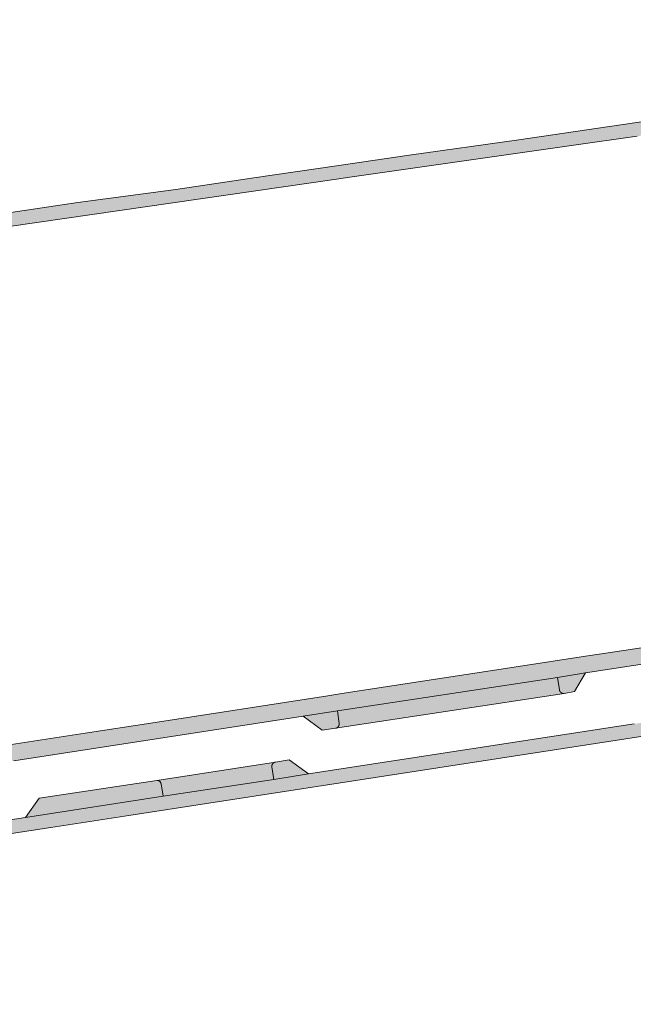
# Model space of a CAD drawing. Extents: x 97094 to 109644, y 463509 to 471969.
# Tile 185 of 256: x 103139 to 103204, y 468591 to 468695. Entities that reach past the tile are written whole.
import ezdxf

# ---------------------------------------------------------------- set-up
doc = ezdxf.new("R2010")
doc.units = 0
doc.layers.add('109 Onkruidbestrijding elementen', color=6, linetype='Continuous', lineweight=20, true_color=0xff00ff)

msp = doc.modelspace()

# ---------------------------------------------------------------- hatches: boundary and pattern name
at = {"layer": '109 Onkruidbestrijding elementen', "true_color": 0xff00ff}
for points in [[(103029.07, 468657.02), (103031.7, 468657.37), (103048.1, 468659.95), (103048.92, 468660.06), (103069.67, 468662.96), (103071.79, 468663.25), (103073.15, 468663.45), (103095.84, 468666.64), (103111.29, 468668.9), (103120.1, 468670.19), (103135.38, 468672.41), (103152.68, 468674.91), (103172.86, 468677.82), (103174.52, 468678.05), (103197.67, 468681.35), (103204.59, 468682.34), (103235.25, 468686.79), (103236.54, 468686.97), (103239.12, 468687.35), (103259.04, 468690.12), (103277.48, 468692.69), (103278.32, 468692.83), (103283.83, 468693.71), (103283.77, 468693.75), (103283.71, 468693.8), (103283.64, 468693.84), (103283.58, 468693.88), (103283.51, 468693.93), (103283.45, 468693.97), (103283.38, 468694.01), (103283.31, 468694.04), (103283.24, 468694.08), (103283.18, 468694.12), (103283.11, 468694.15), (103283.04, 468694.19), (103282.97, 468694.22), (103282.9, 468694.25), (103282.83, 468694.28), (103282.75, 468694.31), (103282.68, 468694.34), (103282.61, 468694.37), (103282.54, 468694.39), (103282.46, 468694.42), (103282.39, 468694.44), (103282.31, 468694.46), (103282.24, 468694.48), (103282.16, 468694.5), (103282.09, 468694.52), (103282.01, 468694.54), (103281.94, 468694.55), (103281.86, 468694.57), (103281.78, 468694.58), (103281.71, 468694.59), (103281.63, 468694.6), (103281.55, 468694.61), (103281.48, 468694.62), (103281.4, 468694.62), (103281.32, 468694.63), (103281.24, 468694.63), (103281.17, 468694.64), (103281.09, 468694.64), (103281.01, 468694.64), (103280.93, 468694.64), (103280.86, 468694.63), (103280.78, 468694.63), (103280.7, 468694.62), (103280.63, 468694.62), (103280.55, 468694.61), (103280.47, 468694.6), (103279.61, 468694.49), (103272.55, 468693.6), (103262.83, 468692.11), (103254.32, 468690.91), (103242.25, 468689.15), (103234.18, 468688.09), (103229.74, 468687.39), (103220.89, 468686.14), (103208.87, 468684.44), (103202.85, 468683.54), (103192.11, 468681.97), (103180.54, 468680.35), (103173.12, 468679.26), (103164.15, 468677.96), (103155.91, 468676.73), (103145.59, 468675.36), (103135.18, 468673.79), (103126.52, 468672.55), (103116.24, 468671.07), (103109.34, 468670.08), (103102.45, 468669.13), (103092.22, 468667.64), (103076.96, 468665.45), (103063.87, 468663.56), (103053.01, 468662.05), (103045.03, 468660.88), (103034.96, 468659.42), (103034.46, 468659.35), (103033.43, 468659.18), (103032.87, 468659.09), (103031.81, 468658.89), (103031.24, 468658.73), (103030.86, 468658.56), (103030.49, 468658.37), (103030.09, 468658.06), (103029.63, 468657.64), (103029.26, 468657.27), (103029.07, 468657.02)], [(103267.59, 468638.03), (103261.02, 468637.02), (103256.16, 468636.27), (103249.2, 468635.19), (103230.55, 468632.33), (103229.06, 468632.05), (103210.45, 468629.21), (103203.88, 468628.21), (103198.68, 468627.41), (103192.05, 468626.4), (103173.43, 468623.56), (103171.94, 468623.32), (103153.26, 468620.44), (103146.33, 468619.37), (103141.32, 468618.6), (103134.88, 468617.61), (103116.35, 468614.78), (103114.77, 468614.51), (103096.17, 468611.68), (103089.63, 468610.68), (103084.13, 468609.84), (103077.71, 468608.86), (103059.07, 468606.02), (103057.56, 468605.79), (103057.25, 468605.75), (103038.29, 468602.86), (103038.25, 468602.87), (103038.22, 468602.87), (103038.19, 468602.87), (103038.16, 468602.88), (103038.13, 468602.88), (103038.1, 468602.88), (103038.07, 468602.89), (103038.04, 468602.89), (103038.01, 468602.9), (103037.97, 468602.91), (103037.94, 468602.91), (103037.91, 468602.92), (103037.88, 468602.93), (103037.85, 468602.94), (103037.82, 468602.95), (103037.79, 468602.96), (103037.76, 468602.97), (103037.73, 468602.98), (103037.71, 468602.99), (103037.68, 468603), (103037.65, 468603.01), (103037.62, 468603.03), (103037.59, 468603.04), (103037.56, 468603.05), (103037.53, 468603.07), (103037.51, 468603.08), (103037.48, 468603.1), (103037.45, 468603.11), (103037.42, 468603.13), (103037.4, 468603.14), (103037.37, 468603.16), (103037.34, 468603.18), (103037.32, 468603.2), (103037.29, 468603.21), (103037.27, 468603.23), (103037.24, 468603.25), (103037.22, 468603.27), (103037.19, 468603.29), (103037.17, 468603.31), (103037.15, 468603.33), (103037.12, 468603.35), (103037.1, 468603.37), (103037.08, 468603.39), (103037.05, 468603.42), (103037.03, 468603.44), (103037.01, 468603.46), (103036.99, 468603.49), (103036.97, 468603.51), (103036.95, 468603.53), (103036.93, 468603.56), (103036.91, 468603.58), (103036.89, 468603.61), (103036.87, 468603.63), (103036.85, 468603.66), (103036.84, 468603.68), (103036.82, 468603.71), (103036.8, 468603.74), (103036.79, 468603.76), (103036.98, 468601.43), (103037.03, 468601.4), (103037.08, 468601.38), (103037.13, 468601.36), (103037.18, 468601.34), (103037.23, 468601.33), (103037.28, 468601.31), (103037.33, 468601.29), (103037.39, 468601.28), (103037.44, 468601.26), (103037.49, 468601.25), (103037.54, 468601.23), (103037.59, 468601.22), (103037.65, 468601.21), (103037.7, 468601.2), (103037.75, 468601.19), (103037.8, 468601.18), (103037.86, 468601.17), (103037.91, 468601.16), (103037.97, 468601.16), (103038.02, 468601.15), (103038.07, 468601.15), (103038.13, 468601.15), (103038.18, 468601.14), (103038.23, 468601.14), (103038.29, 468601.14), (103038.34, 468601.14), (103038.4, 468601.14), (103038.45, 468601.14), (103038.5, 468601.15), (103038.56, 468601.15), (103038.61, 468601.16), (103038.66, 468601.16), (103038.72, 468601.17), (103038.77, 468601.17), (103038.82, 468601.18), (103038.88, 468601.19), (103038.93, 468601.2), (103038.98, 468601.21), (103039.04, 468601.22), (103040.21, 468601.42), (103042.05, 468601.64), (103053.35, 468603.4), (103060.9, 468604.54), (103078.56, 468607.24), (103082.23, 468607.8), (103108.3, 468611.77), (103111.96, 468612.33), (103135.18, 468615.9), (103138.82, 468616.46), (103169.35, 468621.16), (103172.97, 468621.71), (103196.17, 468625.26), (103199.14, 468625.72), (103216.4, 468628.37), (103220.07, 468628.93), (103249.21, 468633.44), (103255.38, 468634.4), (103267.8, 468636.32), (103281.61, 468638.23), (103288.72, 468639.37), (103288.8, 468639.38), (103288.88, 468639.4), (103288.95, 468639.42), (103289.03, 468639.43), (103289.11, 468639.45), (103289.19, 468639.47), (103289.27, 468639.49), (103289.34, 468639.52), (103289.42, 468639.54), (103289.5, 468639.56), (103289.57, 468639.59), (103289.65, 468639.62), (103289.72, 468639.65), (103289.79, 468639.68), (103289.87, 468639.71), (103289.94, 468639.74), (103290.01, 468639.78), (103290.09, 468639.81), (103290.16, 468639.85), (103290.23, 468639.88), (103290.3, 468639.92), (103290.37, 468639.96), (103290.44, 468640), (103290.51, 468640.05), (103290.57, 468640.09), (103290.64, 468640.13), (103290.71, 468640.18), (103290.77, 468640.23), (103290.83, 468640.27), (103290.9, 468640.32), (103290.96, 468640.37), (103291.02, 468640.42), (103291.08, 468640.48), (103291.14, 468640.53), (103291.2, 468640.58), (103291.26, 468640.64), (103291.32, 468640.69), (103291.38, 468640.75), (103291.43, 468640.81), (103291.49, 468640.87), (103291.54, 468640.93), (103291.59, 468640.99), (103291.64, 468641.05), (103291.69, 468641.11), (103291.74, 468641.18), (103291.79, 468641.24), (103291.84, 468641.3), (103291.88, 468641.37), (103291.93, 468641.44), (103291.97, 468641.5), (103292.02, 468641.57), (103292.06, 468641.64), (103292.1, 468641.71), (103292.14, 468641.78), (103292.17, 468641.85), (103292.21, 468641.92), (103292.25, 468641.99), (103292.28, 468642.07), (103286.2, 468640.92), (103267.59, 468638.03)], [(103275.99, 468631.32), (103273.58, 468630.96), (103268.32, 468630.19), (103262.76, 468629.36), (103259.16, 468628.78), (103217.22, 468622.35), (103213.64, 468621.73), (103207.87, 468620.89), (103204.26, 468620.34), (103169.9, 468615.07), (103166.26, 468614.49), (103154.56, 468612.71), (103140.05, 468610.48), (103109.7, 468605.84), (103106.03, 468605.28), (103087.97, 468602.51), (103084.56, 468602), (103040.73, 468595.3), (103040.66, 468595.29), (103040.59, 468595.28), (103040.52, 468595.26), (103040.45, 468595.25), (103040.38, 468595.23), (103040.31, 468595.21), (103040.24, 468595.19), (103040.17, 468595.17), (103040.1, 468595.15), (103040.03, 468595.13), (103039.96, 468595.11), (103039.89, 468595.08), (103039.82, 468595.06), (103039.76, 468595.03), (103039.69, 468595), (103039.62, 468594.97), (103039.56, 468594.94), (103039.49, 468594.91), (103039.43, 468594.88), (103039.36, 468594.85), (103039.3, 468594.81), (103039.24, 468594.78), (103039.17, 468594.74), (103039.11, 468594.7), (103039.05, 468594.66), (103038.99, 468594.62), (103038.93, 468594.58), (103038.87, 468594.54), (103038.81, 468594.5), (103038.76, 468594.45), (103038.7, 468594.41), (103038.64, 468594.36), (103038.59, 468594.32), (103038.53, 468594.27), (103038.48, 468594.22), (103038.43, 468594.17), (103038.37, 468594.12), (103038.32, 468594.07), (103038.27, 468594.02), (103038.22, 468593.96), (103038.17, 468593.91), (103038.13, 468593.86), (103038.08, 468593.8), (103038.51, 468590.77), (103038.51, 468590.81), (103038.51, 468590.86), (103038.5, 468590.91), (103038.5, 468590.96), (103038.5, 468591.01), (103038.5, 468591.05), (103038.5, 468591.1), (103038.5, 468591.15), (103038.5, 468591.2), (103038.51, 468591.25), (103038.51, 468591.29), (103038.51, 468591.34), (103038.52, 468591.39), (103038.53, 468591.44), (103038.53, 468591.49), (103038.54, 468591.53), (103038.55, 468591.58), (103038.56, 468591.63), (103038.57, 468591.67), (103038.58, 468591.72), (103038.59, 468591.77), (103038.6, 468591.81), (103038.61, 468591.86), (103038.63, 468591.91), (103038.64, 468591.95), (103038.66, 468592), (103038.67, 468592.04), (103038.69, 468592.09), (103038.71, 468592.13), (103038.73, 468592.18), (103038.75, 468592.22), (103038.77, 468592.26), (103038.79, 468592.31), (103038.81, 468592.35), (103038.83, 468592.39), (103038.85, 468592.44), (103038.88, 468592.48), (103038.9, 468592.52), (103038.92, 468592.56), (103038.95, 468592.6), (103038.98, 468592.64), (103039, 468592.68), (103039.03, 468592.72), (103039.06, 468592.76), (103039.09, 468592.8), (103039.12, 468592.84), (103039.15, 468592.87), (103039.18, 468592.91), (103039.21, 468592.95), (103039.24, 468592.98), (103039.27, 468593.02), (103039.31, 468593.05), (103039.34, 468593.09), (103039.37, 468593.12), (103039.41, 468593.15), (103039.44, 468593.19), (103039.48, 468593.22), (103039.52, 468593.25), (103039.55, 468593.28), (103039.59, 468593.31), (103039.63, 468593.34), (103039.67, 468593.37), (103039.71, 468593.4), (103039.74, 468593.42), (103039.78, 468593.45), (103039.82, 468593.48), (103039.87, 468593.5), (103039.91, 468593.53), (103039.95, 468593.55), (103039.99, 468593.58), (103040.03, 468593.6), (103040.07, 468593.62), (103040.12, 468593.64), (103040.16, 468593.66), (103040.21, 468593.68), (103040.25, 468593.7), (103040.29, 468593.72), (103040.34, 468593.74), (103040.38, 468593.75), (103040.43, 468593.77), (103040.47, 468593.79), (103040.52, 468593.8), (103040.57, 468593.81), (103040.61, 468593.83), (103040.66, 468593.84), (103040.7, 468593.85), (103040.75, 468593.86), (103040.8, 468593.87), (103040.85, 468593.88), (103040.89, 468593.89), (103040.94, 468593.9), (103058.12, 468596.52), (103065.36, 468597.62), (103081.13, 468600.03), (103142.74, 468609.43), (103150.94, 468610.69), (103268.58, 468628.82), (103293.06, 468632.35), (103313.85, 468634.18), (103313.93, 468634.18), (103314.01, 468634.19), (103314.09, 468634.19), (103314.16, 468634.19), (103314.24, 468634.19), (103314.32, 468634.19), (103314.4, 468634.19), (103314.47, 468634.19), (103314.55, 468634.18), (103314.63, 468634.18), (103314.7, 468634.17), (103314.78, 468634.16), (103314.86, 468634.16), (103314.94, 468634.14), (103315.01, 468634.13), (103315.09, 468634.12), (103315.16, 468634.11), (103315.24, 468634.09), (103315.32, 468634.07), (103315.39, 468634.06), (103315.47, 468634.04), (103315.54, 468634.02), (103315.61, 468633.99), (103315.69, 468633.97), (103315.76, 468633.95), (103315.83, 468633.92), (103315.91, 468633.89), (103315.98, 468633.87), (103316.05, 468633.84), (103316.12, 468633.81), (103316.19, 468633.78), (103316.26, 468633.74), (103316.33, 468633.71), (103316.4, 468633.67), (103316.47, 468633.64), (103316.54, 468633.6), (103316.6, 468633.56), (103316.67, 468633.52), (103316.74, 468633.48), (103316.8, 468633.44), (103316.87, 468633.4), (103316.93, 468633.35), (103316.99, 468633.31), (103317.06, 468633.26), (103317.12, 468633.22), (103317.18, 468633.17), (103317.24, 468633.12), (103317.3, 468633.07), (103317.36, 468633.02), (103317.41, 468632.97), (103317.47, 468632.91), (103317.53, 468632.86), (103317.58, 468632.81), (103317.63, 468632.75), (103317.69, 468632.69), (103317.74, 468632.64), (103317.79, 468632.58), (103317.84, 468632.52), (103317.89, 468632.46), (103317.94, 468632.4), (103317.98, 468632.34), (103318.03, 468632.28), (103318.08, 468632.21), (103318.12, 468632.15), (103318.16, 468632.08), (103318.2, 468632.02), (103318.24, 468631.95), (103318.28, 468631.89), (103318.32, 468631.82), (103318.36, 468631.75), (103318.4, 468631.68), (103318.43, 468631.61), (103318.47, 468631.55), (103318.5, 468631.48), (103318.53, 468631.4), (103318.56, 468631.33), (103318.59, 468631.26), (103318.62, 468631.19), (103318.64, 468631.12), (103318.67, 468631.04), (103318.69, 468630.97), (103318.72, 468630.9), (103318.74, 468630.82), (103318.76, 468630.75), (103318.78, 468630.67), (103318.8, 468630.6), (103318.82, 468630.52), (103318.83, 468630.45), (103318.85, 468630.37), (103318.86, 468630.3), (103318.87, 468630.22), (103318.88, 468630.14), (103318.89, 468630.07), (103318.9, 468629.99), (103318.91, 468629.91), (103318.91, 468629.83), (103318.92, 468629.76), (103318.92, 468629.68), (103318.92, 468629.6), (103318.92, 468629.53), (103318.92, 468628.6), (103318.87, 468628.02), (103319.8, 468630.1), (103320.2, 468631.31), (103320.16, 468631.41), (103320.13, 468631.5), (103320.09, 468631.6), (103320.05, 468631.7), (103320.02, 468631.79), (103319.97, 468631.89), (103319.93, 468631.98), (103319.89, 468632.08), (103319.84, 468632.17), (103319.8, 468632.26), (103319.75, 468632.36), (103319.7, 468632.45), (103319.65, 468632.54), (103319.59, 468632.63), (103319.54, 468632.72), (103319.48, 468632.8), (103319.42, 468632.89), (103319.36, 468632.97), (103319.3, 468633.06), (103319.24, 468633.14), (103319.18, 468633.22), (103319.11, 468633.31), (103319.05, 468633.39), (103318.98, 468633.47), (103318.91, 468633.54), (103318.84, 468633.62), (103318.77, 468633.7), (103318.7, 468633.77), (103318.62, 468633.84), (103318.55, 468633.92), (103318.47, 468633.99), (103318.4, 468634.06), (103318.32, 468634.12), (103318.24, 468634.19), (103318.16, 468634.26), (103318.08, 468634.32), (103317.99, 468634.38), (103317.91, 468634.44), (103317.82, 468634.5), (103317.74, 468634.56), (103317.65, 468634.62), (103317.56, 468634.67), (103317.47, 468634.73), (103317.39, 468634.78), (103317.29, 468634.83), (103317.2, 468634.88), (103317.11, 468634.93), (103317.02, 468634.98), (103316.92, 468635.02), (103316.83, 468635.06), (103316.74, 468635.11), (103316.64, 468635.15), (103316.54, 468635.18), (103316.45, 468635.22), (103316.35, 468635.26), (103316.25, 468635.29), (103316.15, 468635.32), (103316.05, 468635.35), (103315.95, 468635.38), (103315.85, 468635.41), (103315.75, 468635.43), (103315.65, 468635.46), (103315.55, 468635.48), (103315.45, 468635.5), (103315.34, 468635.52), (103315.24, 468635.53), (103315.14, 468635.55), (103315.04, 468635.56), (103314.93, 468635.57), (103314.83, 468635.58), (103314.73, 468635.59), (103314.62, 468635.6), (103314.52, 468635.6), (103314.41, 468635.6), (103314.31, 468635.61), (103314.21, 468635.6), (103314.1, 468635.6), (103314, 468635.6), (103313.89, 468635.59), (103313.79, 468635.59), (103290.59, 468633.55), (103286.93, 468632.92), (103275.99, 468631.32)], [(103196.17, 468625.26), (103196.38, 468623.94), (103196.38, 468623.93), (103196.38, 468623.93), (103196.38, 468623.92), (103196.38, 468623.91), (103196.38, 468623.91), (103196.38, 468623.9), (103196.39, 468623.89), (103196.39, 468623.88), (103196.39, 468623.88), (103196.39, 468623.87), (103196.4, 468623.86), (103196.4, 468623.85), (103196.4, 468623.85), (103196.4, 468623.84), (103196.41, 468623.83), (103196.41, 468623.83), (103196.41, 468623.82), (103196.42, 468623.81), (103196.42, 468623.81), (103196.42, 468623.8), (103196.43, 468623.79), (103196.43, 468623.79), (103196.43, 468623.78), (103196.44, 468623.77), (103196.44, 468623.77), (103196.45, 468623.76), (103196.45, 468623.75), (103196.45, 468623.75), (103196.46, 468623.74), (103196.46, 468623.74), (103196.47, 468623.73), (103196.47, 468623.72), (103196.48, 468623.72), (103196.48, 468623.71), (103196.49, 468623.71), (103196.49, 468623.7), (103196.5, 468623.7), (103196.5, 468623.69), (103196.51, 468623.69), (103196.51, 468623.68), (103196.52, 468623.68), (103196.53, 468623.67), (103196.53, 468623.67), (103196.54, 468623.66), (103196.54, 468623.66), (103196.55, 468623.65), (103196.56, 468623.65), (103196.56, 468623.64), (103196.57, 468623.64), (103196.57, 468623.63), (103196.58, 468623.63), (103196.59, 468623.63), (103196.59, 468623.62), (103196.6, 468623.62), (103196.61, 468623.61), (103196.61, 468623.61), (103196.62, 468623.61), (103196.63, 468623.6), (103196.63, 468623.6), (103196.64, 468623.6), (103196.65, 468623.59), (103196.65, 468623.59), (103196.66, 468623.59), (103196.67, 468623.59), (103196.68, 468623.58), (103196.68, 468623.58), (103196.69, 468623.58), (103196.7, 468623.58), (103196.7, 468623.58), (103196.71, 468623.57), (103196.72, 468623.57), (103196.73, 468623.57), (103196.73, 468623.57), (103196.74, 468623.57), (103196.75, 468623.57), (103196.76, 468623.56), (103196.76, 468623.56), (103196.77, 468623.56), (103196.78, 468623.56), (103196.79, 468623.56), (103196.79, 468623.56), (103196.8, 468623.56), (103196.81, 468623.56), (103196.82, 468623.56), (103196.82, 468623.56), (103196.83, 468623.56), (103196.84, 468623.56), (103196.85, 468623.56), (103196.85, 468623.56), (103196.86, 468623.56), (103196.87, 468623.56), (103196.88, 468623.56), (103197.96, 468623.76), (103199.14, 468625.72), (103196.17, 468625.26)], [(103196.38, 468623.94), (103196.17, 468625.26), (103172.97, 468621.71), (103173.13, 468620.39), (103173.13, 468620.38), (103173.14, 468620.38), (103173.14, 468620.37), (103173.14, 468620.36), (103173.14, 468620.35), (103173.14, 468620.34), (103173.14, 468620.34), (103173.14, 468620.33), (103173.14, 468620.32), (103173.14, 468620.31), (103173.14, 468620.31), (103173.14, 468620.3), (103173.14, 468620.29), (103173.13, 468620.28), (103173.13, 468620.28), (103173.13, 468620.27), (103173.13, 468620.26), (103173.13, 468620.25), (103173.13, 468620.25), (103173.13, 468620.24), (103173.13, 468620.23), (103173.12, 468620.23), (103173.12, 468620.22), (103173.12, 468620.21), (103173.12, 468620.2), (103173.12, 468620.2), (103173.11, 468620.19), (103173.11, 468620.18), (103173.11, 468620.17), (103173.11, 468620.17), (103173.1, 468620.16), (103173.1, 468620.15), (103173.1, 468620.15), (103173.09, 468620.14), (103173.09, 468620.13), (103173.09, 468620.13), (103173.08, 468620.12), (103173.08, 468620.11), (103173.08, 468620.11), (103173.07, 468620.1), (103173.07, 468620.09), (103173.07, 468620.09), (103173.06, 468620.08), (103173.06, 468620.07), (103173.05, 468620.07), (103173.05, 468620.06), (103173.04, 468620.06), (103173.04, 468620.05), (103173.03, 468620.04), (103173.03, 468620.04), (103173.02, 468620.03), (103173.02, 468620.03), (103173.01, 468620.02), (103173.01, 468620.02), (103173, 468620.01), (103173, 468620.01), (103172.99, 468620), (103172.99, 468620), (103172.98, 468619.99), (103172.98, 468619.99), (103172.97, 468619.98), (103172.96, 468619.98), (103172.96, 468619.97), (103172.95, 468619.97), (103172.95, 468619.96), (103172.94, 468619.96), (103172.93, 468619.95), (103172.93, 468619.95), (103172.92, 468619.95), (103172.91, 468619.94), (103172.91, 468619.94), (103172.9, 468619.93), (103172.89, 468619.93), (103172.89, 468619.93), (103172.88, 468619.92), (103172.87, 468619.92), (103172.87, 468619.92), (103172.86, 468619.92), (103172.85, 468619.91), (103172.85, 468619.91), (103172.84, 468619.91), (103172.83, 468619.9), (103172.82, 468619.9), (103172.82, 468619.9), (103172.81, 468619.9), (103172.8, 468619.9), (103172.8, 468619.89), (103172.79, 468619.89), (103172.78, 468619.89), (103172.77, 468619.89), (103172.77, 468619.89), (103172.76, 468619.89), (103196.88, 468623.56), (103196.87, 468623.56), (103196.86, 468623.56), (103196.85, 468623.56), (103196.85, 468623.56), (103196.84, 468623.56), (103196.83, 468623.56), (103196.82, 468623.56), (103196.82, 468623.56), (103196.81, 468623.56), (103196.8, 468623.56), (103196.79, 468623.56), (103196.79, 468623.56), (103196.78, 468623.56), (103196.77, 468623.56), (103196.76, 468623.56), (103196.76, 468623.56), (103196.75, 468623.57), (103196.74, 468623.57), (103196.73, 468623.57), (103196.73, 468623.57), (103196.72, 468623.57), (103196.71, 468623.57), (103196.7, 468623.58), (103196.7, 468623.58), (103196.69, 468623.58), (103196.68, 468623.58), (103196.68, 468623.58), (103196.67, 468623.59), (103196.66, 468623.59), (103196.65, 468623.59), (103196.65, 468623.59), (103196.64, 468623.6), (103196.63, 468623.6), (103196.63, 468623.6), (103196.62, 468623.61), (103196.61, 468623.61), (103196.61, 468623.61), (103196.6, 468623.62), (103196.59, 468623.62), (103196.59, 468623.63), (103196.58, 468623.63), (103196.57, 468623.63), (103196.57, 468623.64), (103196.56, 468623.64), (103196.56, 468623.65), (103196.55, 468623.65), (103196.54, 468623.66), (103196.54, 468623.66), (103196.53, 468623.67), (103196.53, 468623.67), (103196.52, 468623.68), (103196.51, 468623.68), (103196.51, 468623.69), (103196.5, 468623.69), (103196.5, 468623.7), (103196.49, 468623.7), (103196.49, 468623.71), (103196.48, 468623.71), (103196.48, 468623.72), (103196.47, 468623.72), (103196.47, 468623.73), (103196.46, 468623.74), (103196.46, 468623.74), (103196.45, 468623.75), (103196.45, 468623.75), (103196.45, 468623.76), (103196.44, 468623.77), (103196.44, 468623.77), (103196.43, 468623.78), (103196.43, 468623.79), (103196.43, 468623.79), (103196.42, 468623.8), (103196.42, 468623.81), (103196.42, 468623.81), (103196.41, 468623.82), (103196.41, 468623.83), (103196.41, 468623.83), (103196.4, 468623.84), (103196.4, 468623.85), (103196.4, 468623.85), (103196.4, 468623.86), (103196.39, 468623.87), (103196.39, 468623.88), (103196.39, 468623.88), (103196.39, 468623.89), (103196.38, 468623.9), (103196.38, 468623.91), (103196.38, 468623.91), (103196.38, 468623.92), (103196.38, 468623.93), (103196.38, 468623.93), (103196.38, 468623.94)], [(103172.76, 468619.89), (103172.77, 468619.89), (103172.77, 468619.89), (103172.78, 468619.89), (103172.79, 468619.89), (103172.8, 468619.89), (103172.8, 468619.9), (103172.81, 468619.9), (103172.82, 468619.9), (103172.82, 468619.9), (103172.83, 468619.9), (103172.84, 468619.91), (103172.85, 468619.91), (103172.85, 468619.91), (103172.86, 468619.92), (103172.87, 468619.92), (103172.87, 468619.92), (103172.88, 468619.92), (103172.89, 468619.93), (103172.89, 468619.93), (103172.9, 468619.93), (103172.91, 468619.94), (103172.91, 468619.94), (103172.92, 468619.95), (103172.93, 468619.95), (103172.93, 468619.95), (103172.94, 468619.96), (103172.95, 468619.96), (103172.95, 468619.97), (103172.96, 468619.97), (103172.96, 468619.98), (103172.97, 468619.98), (103172.98, 468619.99), (103172.98, 468619.99), (103172.99, 468620), (103172.99, 468620), (103173, 468620.01), (103173, 468620.01), (103173.01, 468620.02), (103173.01, 468620.02), (103173.02, 468620.03), (103173.02, 468620.03), (103173.03, 468620.04), (103173.03, 468620.04), (103173.04, 468620.05), (103173.04, 468620.06), (103173.05, 468620.06), (103173.05, 468620.07), (103173.06, 468620.07), (103173.06, 468620.08), (103173.07, 468620.09), (103173.07, 468620.09), (103173.07, 468620.1), (103173.08, 468620.11), (103173.08, 468620.11), (103173.08, 468620.12), (103173.09, 468620.13), (103173.09, 468620.13), (103173.09, 468620.14), (103173.1, 468620.15), (103173.1, 468620.15), (103173.1, 468620.16), (103173.11, 468620.17), (103173.11, 468620.17), (103173.11, 468620.18), (103173.11, 468620.19), (103173.12, 468620.2), (103173.12, 468620.2), (103173.12, 468620.21), (103173.12, 468620.22), (103173.12, 468620.23), (103173.13, 468620.23), (103173.13, 468620.24), (103173.13, 468620.25), (103173.13, 468620.25), (103173.13, 468620.26), (103173.13, 468620.27), (103173.13, 468620.28), (103173.13, 468620.28), (103173.14, 468620.29), (103173.14, 468620.3), (103173.14, 468620.31), (103173.14, 468620.31), (103173.14, 468620.32), (103173.14, 468620.33), (103173.14, 468620.34), (103173.14, 468620.34), (103173.14, 468620.35), (103173.14, 468620.36), (103173.14, 468620.37), (103173.14, 468620.38), (103173.13, 468620.38), (103173.13, 468620.39), (103172.97, 468621.71), (103169.35, 468621.16), (103171.36, 468619.67), (103172.76, 468619.89)], [(103166.41, 468616.32), (103166.4, 468616.31), (103166.4, 468616.31), (103166.39, 468616.31), (103166.38, 468616.31), (103166.38, 468616.31), (103166.37, 468616.31), (103166.36, 468616.3), (103166.35, 468616.3), (103166.35, 468616.3), (103166.34, 468616.3), (103166.33, 468616.3), (103166.33, 468616.29), (103166.32, 468616.29), (103166.31, 468616.29), (103166.31, 468616.28), (103166.3, 468616.28), (103166.29, 468616.28), (103166.29, 468616.28), (103166.28, 468616.27), (103166.27, 468616.27), (103166.27, 468616.27), (103166.26, 468616.26), (103166.25, 468616.26), (103166.25, 468616.25), (103166.24, 468616.25), (103166.24, 468616.25), (103166.23, 468616.24), (103166.22, 468616.24), (103166.22, 468616.23), (103166.21, 468616.23), (103166.21, 468616.22), (103166.2, 468616.22), (103166.2, 468616.21), (103166.19, 468616.21), (103166.18, 468616.2), (103166.18, 468616.2), (103166.17, 468616.19), (103166.17, 468616.19), (103166.16, 468616.18), (103166.16, 468616.18), (103166.15, 468616.17), (103166.15, 468616.17), (103166.14, 468616.16), (103166.14, 468616.16), (103166.13, 468616.15), (103166.13, 468616.15), (103166.13, 468616.14), (103166.12, 468616.13), (103166.12, 468616.13), (103166.11, 468616.12), (103166.11, 468616.11), (103166.11, 468616.11), (103166.1, 468616.1), (103166.1, 468616.1), (103166.1, 468616.09), (103166.09, 468616.08), (103166.09, 468616.08), (103166.09, 468616.07), (103166.08, 468616.06), (103166.08, 468616.06), (103166.08, 468616.05), (103166.07, 468616.04), (103166.07, 468616.04), (103166.07, 468616.03), (103166.07, 468616.02), (103166.06, 468616.02), (103166.06, 468616.01), (103166.06, 468616), (103166.06, 468615.99), (103166.06, 468615.99), (103166.05, 468615.98), (103166.05, 468615.97), (103166.05, 468615.97), (103166.05, 468615.96), (103166.05, 468615.95), (103166.05, 468615.94), (103166.05, 468615.94), (103166.05, 468615.93), (103166.04, 468615.92), (103166.04, 468615.92), (103166.04, 468615.91), (103166.04, 468615.9), (103166.04, 468615.89), (103166.04, 468615.89), (103166.04, 468615.88), (103166.04, 468615.87), (103166.04, 468615.86), (103166.04, 468615.86), (103166.04, 468615.85), (103166.04, 468615.84), (103166.05, 468615.83), (103166.05, 468615.83), (103166.05, 468615.82), (103166.05, 468615.81), (103166.26, 468614.49), (103169.9, 468615.07), (103167.88, 468616.55), (103166.41, 468616.32)], [(103154.35, 468614.03), (103154.56, 468612.71), (103166.26, 468614.49), (103166.05, 468615.81), (103166.05, 468615.82), (103166.05, 468615.83), (103166.05, 468615.83), (103166.04, 468615.84), (103166.04, 468615.85), (103166.04, 468615.86), (103166.04, 468615.86), (103166.04, 468615.87), (103166.04, 468615.88), (103166.04, 468615.89), (103166.04, 468615.89), (103166.04, 468615.9), (103166.04, 468615.91), (103166.04, 468615.92), (103166.04, 468615.92), (103166.05, 468615.93), (103166.05, 468615.94), (103166.05, 468615.94), (103166.05, 468615.95), (103166.05, 468615.96), (103166.05, 468615.97), (103166.05, 468615.97), (103166.05, 468615.98), (103166.06, 468615.99), (103166.06, 468615.99), (103166.06, 468616), (103166.06, 468616.01), (103166.06, 468616.02), (103166.07, 468616.02), (103166.07, 468616.03), (103166.07, 468616.04), (103166.07, 468616.04), (103166.08, 468616.05), (103166.08, 468616.06), (103166.08, 468616.06), (103166.09, 468616.07), (103166.09, 468616.08), (103166.09, 468616.08), (103166.1, 468616.09), (103166.1, 468616.1), (103166.1, 468616.1), (103166.11, 468616.11), (103166.11, 468616.11), (103166.11, 468616.12), (103166.12, 468616.13), (103166.12, 468616.13), (103166.13, 468616.14), (103166.13, 468616.15), (103166.13, 468616.15), (103166.14, 468616.16), (103166.14, 468616.16), (103166.15, 468616.17), (103166.15, 468616.17), (103166.16, 468616.18), (103166.16, 468616.18), (103166.17, 468616.19), (103166.17, 468616.19), (103166.18, 468616.2), (103166.18, 468616.2), (103166.19, 468616.21), (103166.2, 468616.21), (103166.2, 468616.22), (103166.21, 468616.22), (103166.21, 468616.23), (103166.22, 468616.23), (103166.22, 468616.24), (103166.23, 468616.24), (103166.24, 468616.25), (103166.24, 468616.25), (103166.25, 468616.25), (103166.25, 468616.26), (103166.26, 468616.26), (103166.27, 468616.27), (103166.27, 468616.27), (103166.28, 468616.27), (103166.29, 468616.28), (103166.29, 468616.28), (103166.3, 468616.28), (103166.31, 468616.28), (103166.31, 468616.29), (103166.32, 468616.29), (103166.33, 468616.29), (103166.33, 468616.3), (103166.34, 468616.3), (103166.35, 468616.3), (103166.35, 468616.3), (103166.36, 468616.3), (103166.37, 468616.31), (103166.38, 468616.31), (103166.38, 468616.31), (103166.39, 468616.31), (103166.4, 468616.31), (103166.4, 468616.31), (103166.41, 468616.32), (103153.92, 468614.39), (103153.93, 468614.39), (103153.94, 468614.39), (103153.94, 468614.39), (103153.95, 468614.39), (103153.96, 468614.39), (103153.96, 468614.39), (103153.97, 468614.39), (103153.98, 468614.39), (103153.99, 468614.39), (103153.99, 468614.38), (103154, 468614.38), (103154.01, 468614.38), (103154.01, 468614.38), (103154.02, 468614.38), (103154.03, 468614.38), (103154.03, 468614.38), (103154.04, 468614.37), (103154.05, 468614.37), (103154.06, 468614.37), (103154.06, 468614.37), (103154.07, 468614.37), (103154.08, 468614.36), (103154.08, 468614.36), (103154.09, 468614.36), (103154.1, 468614.36), (103154.1, 468614.35), (103154.11, 468614.35), (103154.11, 468614.35), (103154.12, 468614.34), (103154.13, 468614.34), (103154.13, 468614.34), (103154.14, 468614.33), (103154.15, 468614.33), (103154.15, 468614.33), (103154.16, 468614.32), (103154.16, 468614.32), (103154.17, 468614.31), (103154.18, 468614.31), (103154.18, 468614.31), (103154.19, 468614.3), (103154.19, 468614.3), (103154.2, 468614.29), (103154.2, 468614.29), (103154.21, 468614.28), (103154.22, 468614.28), (103154.22, 468614.27), (103154.23, 468614.27), (103154.23, 468614.26), (103154.24, 468614.26), (103154.24, 468614.25), (103154.25, 468614.25), (103154.25, 468614.24), (103154.25, 468614.24), (103154.26, 468614.23), (103154.26, 468614.23), (103154.27, 468614.22), (103154.27, 468614.22), (103154.28, 468614.21), (103154.28, 468614.2), (103154.28, 468614.2), (103154.29, 468614.19), (103154.29, 468614.19), (103154.3, 468614.18), (103154.3, 468614.17), (103154.3, 468614.17), (103154.31, 468614.16), (103154.31, 468614.16), (103154.31, 468614.15), (103154.32, 468614.14), (103154.32, 468614.14), (103154.32, 468614.13), (103154.32, 468614.12), (103154.33, 468614.12), (103154.33, 468614.11), (103154.33, 468614.1), (103154.33, 468614.1), (103154.34, 468614.09), (103154.34, 468614.08), (103154.34, 468614.08), (103154.34, 468614.07), (103154.34, 468614.06), (103154.35, 468614.06), (103154.35, 468614.05), (103154.35, 468614.04), (103154.35, 468614.03), (103154.35, 468614.03)], [(103154.56, 468612.71), (103154.35, 468614.03), (103154.35, 468614.03), (103154.35, 468614.04), (103154.35, 468614.05), (103154.35, 468614.06), (103154.34, 468614.06), (103154.34, 468614.07), (103154.34, 468614.08), (103154.34, 468614.08), (103154.34, 468614.09), (103154.33, 468614.1), (103154.33, 468614.1), (103154.33, 468614.11), (103154.33, 468614.12), (103154.32, 468614.12), (103154.32, 468614.13), (103154.32, 468614.14), (103154.32, 468614.14), (103154.31, 468614.15), (103154.31, 468614.16), (103154.31, 468614.16), (103154.3, 468614.17), (103154.3, 468614.17), (103154.3, 468614.18), (103154.29, 468614.19), (103154.29, 468614.19), (103154.28, 468614.2), (103154.28, 468614.2), (103154.28, 468614.21), (103154.27, 468614.22), (103154.27, 468614.22), (103154.26, 468614.23), (103154.26, 468614.23), (103154.25, 468614.24), (103154.25, 468614.24), (103154.25, 468614.25), (103154.24, 468614.25), (103154.24, 468614.26), (103154.23, 468614.26), (103154.23, 468614.27), (103154.22, 468614.27), (103154.22, 468614.28), (103154.21, 468614.28), (103154.2, 468614.29), (103154.2, 468614.29), (103154.19, 468614.3), (103154.19, 468614.3), (103154.18, 468614.31), (103154.18, 468614.31), (103154.17, 468614.31), (103154.16, 468614.32), (103154.16, 468614.32), (103154.15, 468614.33), (103154.15, 468614.33), (103154.14, 468614.33), (103154.13, 468614.34), (103154.13, 468614.34), (103154.12, 468614.34), (103154.11, 468614.35), (103154.11, 468614.35), (103154.1, 468614.35), (103154.1, 468614.36), (103154.09, 468614.36), (103154.08, 468614.36), (103154.08, 468614.36), (103154.07, 468614.37), (103154.06, 468614.37), (103154.06, 468614.37), (103154.05, 468614.37), (103154.04, 468614.37), (103154.03, 468614.38), (103154.03, 468614.38), (103154.02, 468614.38), (103154.01, 468614.38), (103154.01, 468614.38), (103154, 468614.38), (103153.99, 468614.38), (103153.99, 468614.39), (103153.98, 468614.39), (103153.97, 468614.39), (103153.96, 468614.39), (103153.96, 468614.39), (103153.95, 468614.39), (103153.94, 468614.39), (103153.94, 468614.39), (103153.93, 468614.39), (103153.92, 468614.39), (103141.48, 468612.5), (103140.05, 468610.48), (103154.56, 468612.71)]]:
    msp.add_hatch(color=6, dxfattribs=at).paths.add_polyline_path(points)

# ---------------------------------------------------------------- linework, layer by layer
at = {"layer": '109 Onkruidbestrijding elementen', "color": 3, "true_color": 0x00ff00}
for points in [[(103208.87, 468684.44), (103202.85, 468683.54), (103192.11, 468681.97), (103180.54, 468680.35), (103173.12, 468679.26), (103164.15, 468677.96), (103155.91, 468676.73), (103145.59, 468675.36), (103135.18, 468673.79)], [(103135.38, 468672.41), (103152.68, 468674.91), (103172.86, 468677.82), (103174.52, 468678.05), (103197.67, 468681.35), (103204.59, 468682.34)], [(103081.13, 468600.03), (103142.74, 468609.43), (103150.94, 468610.69), (103268.58, 468628.82)], [(103210.45, 468629.21), (103203.88, 468628.21), (103198.68, 468627.41), (103192.05, 468626.4), (103173.43, 468623.56), (103171.94, 468623.32), (103153.26, 468620.44), (103146.33, 468619.37), (103141.32, 468618.6), (103134.88, 468617.61)], [(103138.82, 468616.46), (103169.35, 468621.16), (103172.97, 468621.71), (103196.17, 468625.26), (103199.14, 468625.72), (103216.4, 468628.37)], [(103204.26, 468620.34), (103169.9, 468615.07), (103166.26, 468614.49), (103154.56, 468612.71), (103140.05, 468610.48), (103109.7, 468605.84)]]:
    msp.add_lwpolyline(points, dxfattribs=at)
for points in [[(103196.17, 468625.26), (103196.38, 468623.94), (103196.38, 468623.93), (103196.38, 468623.93), (103196.38, 468623.92), (103196.38, 468623.91), (103196.38, 468623.91), (103196.38, 468623.9), (103196.39, 468623.89), (103196.39, 468623.88), (103196.39, 468623.88), (103196.39, 468623.87), (103196.4, 468623.86), (103196.4, 468623.85), (103196.4, 468623.85), (103196.4, 468623.84), (103196.41, 468623.83), (103196.41, 468623.83), (103196.41, 468623.82), (103196.42, 468623.81), (103196.42, 468623.81), (103196.42, 468623.8), (103196.43, 468623.79), (103196.43, 468623.79), (103196.43, 468623.78), (103196.44, 468623.77), (103196.44, 468623.77), (103196.45, 468623.76), (103196.45, 468623.75), (103196.45, 468623.75), (103196.46, 468623.74), (103196.46, 468623.74), (103196.47, 468623.73), (103196.47, 468623.72), (103196.48, 468623.72), (103196.48, 468623.71), (103196.49, 468623.71), (103196.49, 468623.7), (103196.5, 468623.7), (103196.5, 468623.69), (103196.51, 468623.69), (103196.51, 468623.68), (103196.52, 468623.68), (103196.53, 468623.67), (103196.53, 468623.67), (103196.54, 468623.66), (103196.54, 468623.66), (103196.55, 468623.65), (103196.56, 468623.65), (103196.56, 468623.64), (103196.57, 468623.64), (103196.57, 468623.63), (103196.58, 468623.63), (103196.59, 468623.63), (103196.59, 468623.62), (103196.6, 468623.62), (103196.61, 468623.61), (103196.61, 468623.61), (103196.62, 468623.61), (103196.63, 468623.6), (103196.63, 468623.6), (103196.64, 468623.6), (103196.65, 468623.59), (103196.65, 468623.59), (103196.66, 468623.59), (103196.67, 468623.59), (103196.68, 468623.58), (103196.68, 468623.58), (103196.69, 468623.58), (103196.7, 468623.58), (103196.7, 468623.58), (103196.71, 468623.57), (103196.72, 468623.57), (103196.73, 468623.57), (103196.73, 468623.57), (103196.74, 468623.57), (103196.75, 468623.57), (103196.76, 468623.56), (103196.76, 468623.56), (103196.77, 468623.56), (103196.78, 468623.56), (103196.79, 468623.56), (103196.79, 468623.56), (103196.8, 468623.56), (103196.81, 468623.56), (103196.82, 468623.56), (103196.82, 468623.56), (103196.83, 468623.56), (103196.84, 468623.56), (103196.85, 468623.56), (103196.85, 468623.56), (103196.86, 468623.56), (103196.87, 468623.56), (103196.88, 468623.56), (103197.96, 468623.76), (103199.14, 468625.72), (103196.17, 468625.26)], [(103196.38, 468623.94), (103196.17, 468625.26), (103172.97, 468621.71), (103173.13, 468620.39), (103173.13, 468620.38), (103173.14, 468620.38), (103173.14, 468620.37), (103173.14, 468620.36), (103173.14, 468620.35), (103173.14, 468620.34), (103173.14, 468620.34), (103173.14, 468620.33), (103173.14, 468620.32), (103173.14, 468620.31), (103173.14, 468620.31), (103173.14, 468620.3), (103173.14, 468620.29), (103173.13, 468620.28), (103173.13, 468620.28), (103173.13, 468620.27), (103173.13, 468620.26), (103173.13, 468620.25), (103173.13, 468620.25), (103173.13, 468620.24), (103173.13, 468620.23), (103173.12, 468620.23), (103173.12, 468620.22), (103173.12, 468620.21), (103173.12, 468620.2), (103173.12, 468620.2), (103173.11, 468620.19), (103173.11, 468620.18), (103173.11, 468620.17), (103173.11, 468620.17), (103173.1, 468620.16), (103173.1, 468620.15), (103173.1, 468620.15), (103173.09, 468620.14), (103173.09, 468620.13), (103173.09, 468620.13), (103173.08, 468620.12), (103173.08, 468620.11), (103173.08, 468620.11), (103173.07, 468620.1), (103173.07, 468620.09), (103173.07, 468620.09), (103173.06, 468620.08), (103173.06, 468620.07), (103173.05, 468620.07), (103173.05, 468620.06), (103173.04, 468620.06), (103173.04, 468620.05), (103173.03, 468620.04), (103173.03, 468620.04), (103173.02, 468620.03), (103173.02, 468620.03), (103173.01, 468620.02), (103173.01, 468620.02), (103173, 468620.01), (103173, 468620.01), (103172.99, 468620), (103172.99, 468620), (103172.98, 468619.99), (103172.98, 468619.99), (103172.97, 468619.98), (103172.96, 468619.98), (103172.96, 468619.97), (103172.95, 468619.97), (103172.95, 468619.96), (103172.94, 468619.96), (103172.93, 468619.95), (103172.93, 468619.95), (103172.92, 468619.95), (103172.91, 468619.94), (103172.91, 468619.94), (103172.9, 468619.93), (103172.89, 468619.93), (103172.89, 468619.93), (103172.88, 468619.92), (103172.87, 468619.92), (103172.87, 468619.92), (103172.86, 468619.92), (103172.85, 468619.91), (103172.85, 468619.91), (103172.84, 468619.91), (103172.83, 468619.9), (103172.82, 468619.9), (103172.82, 468619.9), (103172.81, 468619.9), (103172.8, 468619.9), (103172.8, 468619.89), (103172.79, 468619.89), (103172.78, 468619.89), (103172.77, 468619.89), (103172.77, 468619.89), (103172.76, 468619.89), (103196.88, 468623.56), (103196.87, 468623.56), (103196.86, 468623.56), (103196.85, 468623.56), (103196.85, 468623.56), (103196.84, 468623.56), (103196.83, 468623.56), (103196.82, 468623.56), (103196.82, 468623.56), (103196.81, 468623.56), (103196.8, 468623.56), (103196.79, 468623.56), (103196.79, 468623.56), (103196.78, 468623.56), (103196.77, 468623.56), (103196.76, 468623.56), (103196.76, 468623.56), (103196.75, 468623.57), (103196.74, 468623.57), (103196.73, 468623.57), (103196.73, 468623.57), (103196.72, 468623.57), (103196.71, 468623.57), (103196.7, 468623.58), (103196.7, 468623.58), (103196.69, 468623.58), (103196.68, 468623.58), (103196.68, 468623.58), (103196.67, 468623.59), (103196.66, 468623.59), (103196.65, 468623.59), (103196.65, 468623.59), (103196.64, 468623.6), (103196.63, 468623.6), (103196.63, 468623.6), (103196.62, 468623.61), (103196.61, 468623.61), (103196.61, 468623.61), (103196.6, 468623.62), (103196.59, 468623.62), (103196.59, 468623.63), (103196.58, 468623.63), (103196.57, 468623.63), (103196.57, 468623.64), (103196.56, 468623.64), (103196.56, 468623.65), (103196.55, 468623.65), (103196.54, 468623.66), (103196.54, 468623.66), (103196.53, 468623.67), (103196.53, 468623.67), (103196.52, 468623.68), (103196.51, 468623.68), (103196.51, 468623.69), (103196.5, 468623.69), (103196.5, 468623.7), (103196.49, 468623.7), (103196.49, 468623.71), (103196.48, 468623.71), (103196.48, 468623.72), (103196.47, 468623.72), (103196.47, 468623.73), (103196.46, 468623.74), (103196.46, 468623.74), (103196.45, 468623.75), (103196.45, 468623.75), (103196.45, 468623.76), (103196.44, 468623.77), (103196.44, 468623.77), (103196.43, 468623.78), (103196.43, 468623.79), (103196.43, 468623.79), (103196.42, 468623.8), (103196.42, 468623.81), (103196.42, 468623.81), (103196.41, 468623.82), (103196.41, 468623.83), (103196.41, 468623.83), (103196.4, 468623.84), (103196.4, 468623.85), (103196.4, 468623.85), (103196.4, 468623.86), (103196.39, 468623.87), (103196.39, 468623.88), (103196.39, 468623.88), (103196.39, 468623.89), (103196.38, 468623.9), (103196.38, 468623.91), (103196.38, 468623.91), (103196.38, 468623.92), (103196.38, 468623.93), (103196.38, 468623.93), (103196.38, 468623.94)], [(103172.76, 468619.89), (103172.77, 468619.89), (103172.77, 468619.89), (103172.78, 468619.89), (103172.79, 468619.89), (103172.8, 468619.89), (103172.8, 468619.9), (103172.81, 468619.9), (103172.82, 468619.9), (103172.82, 468619.9), (103172.83, 468619.9), (103172.84, 468619.91), (103172.85, 468619.91), (103172.85, 468619.91), (103172.86, 468619.92), (103172.87, 468619.92), (103172.87, 468619.92), (103172.88, 468619.92), (103172.89, 468619.93), (103172.89, 468619.93), (103172.9, 468619.93), (103172.91, 468619.94), (103172.91, 468619.94), (103172.92, 468619.95), (103172.93, 468619.95), (103172.93, 468619.95), (103172.94, 468619.96), (103172.95, 468619.96), (103172.95, 468619.97), (103172.96, 468619.97), (103172.96, 468619.98), (103172.97, 468619.98), (103172.98, 468619.99), (103172.98, 468619.99), (103172.99, 468620), (103172.99, 468620), (103173, 468620.01), (103173, 468620.01), (103173.01, 468620.02), (103173.01, 468620.02), (103173.02, 468620.03), (103173.02, 468620.03), (103173.03, 468620.04), (103173.03, 468620.04), (103173.04, 468620.05), (103173.04, 468620.06), (103173.05, 468620.06), (103173.05, 468620.07), (103173.06, 468620.07), (103173.06, 468620.08), (103173.07, 468620.09), (103173.07, 468620.09), (103173.07, 468620.1), (103173.08, 468620.11), (103173.08, 468620.11), (103173.08, 468620.12), (103173.09, 468620.13), (103173.09, 468620.13), (103173.09, 468620.14), (103173.1, 468620.15), (103173.1, 468620.15), (103173.1, 468620.16), (103173.11, 468620.17), (103173.11, 468620.17), (103173.11, 468620.18), (103173.11, 468620.19), (103173.12, 468620.2), (103173.12, 468620.2), (103173.12, 468620.21), (103173.12, 468620.22), (103173.12, 468620.23), (103173.13, 468620.23), (103173.13, 468620.24), (103173.13, 468620.25), (103173.13, 468620.25), (103173.13, 468620.26), (103173.13, 468620.27), (103173.13, 468620.28), (103173.13, 468620.28), (103173.14, 468620.29), (103173.14, 468620.3), (103173.14, 468620.31), (103173.14, 468620.31), (103173.14, 468620.32), (103173.14, 468620.33), (103173.14, 468620.34), (103173.14, 468620.34), (103173.14, 468620.35), (103173.14, 468620.36), (103173.14, 468620.37), (103173.14, 468620.38), (103173.13, 468620.38), (103173.13, 468620.39), (103172.97, 468621.71), (103169.35, 468621.16), (103171.36, 468619.67), (103172.76, 468619.89)], [(103166.41, 468616.32), (103166.4, 468616.31), (103166.4, 468616.31), (103166.39, 468616.31), (103166.38, 468616.31), (103166.38, 468616.31), (103166.37, 468616.31), (103166.36, 468616.3), (103166.35, 468616.3), (103166.35, 468616.3), (103166.34, 468616.3), (103166.33, 468616.3), (103166.33, 468616.29), (103166.32, 468616.29), (103166.31, 468616.29), (103166.31, 468616.28), (103166.3, 468616.28), (103166.29, 468616.28), (103166.29, 468616.28), (103166.28, 468616.27), (103166.27, 468616.27), (103166.27, 468616.27), (103166.26, 468616.26), (103166.25, 468616.26), (103166.25, 468616.25), (103166.24, 468616.25), (103166.24, 468616.25), (103166.23, 468616.24), (103166.22, 468616.24), (103166.22, 468616.23), (103166.21, 468616.23), (103166.21, 468616.22), (103166.2, 468616.22), (103166.2, 468616.21), (103166.19, 468616.21), (103166.18, 468616.2), (103166.18, 468616.2), (103166.17, 468616.19), (103166.17, 468616.19), (103166.16, 468616.18), (103166.16, 468616.18), (103166.15, 468616.17), (103166.15, 468616.17), (103166.14, 468616.16), (103166.14, 468616.16), (103166.13, 468616.15), (103166.13, 468616.15), (103166.13, 468616.14), (103166.12, 468616.13), (103166.12, 468616.13), (103166.11, 468616.12), (103166.11, 468616.11), (103166.11, 468616.11), (103166.1, 468616.1), (103166.1, 468616.1), (103166.1, 468616.09), (103166.09, 468616.08), (103166.09, 468616.08), (103166.09, 468616.07), (103166.08, 468616.06), (103166.08, 468616.06), (103166.08, 468616.05), (103166.07, 468616.04), (103166.07, 468616.04), (103166.07, 468616.03), (103166.07, 468616.02), (103166.06, 468616.02), (103166.06, 468616.01), (103166.06, 468616), (103166.06, 468615.99), (103166.06, 468615.99), (103166.05, 468615.98), (103166.05, 468615.97), (103166.05, 468615.97), (103166.05, 468615.96), (103166.05, 468615.95), (103166.05, 468615.94), (103166.05, 468615.94), (103166.05, 468615.93), (103166.04, 468615.92), (103166.04, 468615.92), (103166.04, 468615.91), (103166.04, 468615.9), (103166.04, 468615.89), (103166.04, 468615.89), (103166.04, 468615.88), (103166.04, 468615.87), (103166.04, 468615.86), (103166.04, 468615.86), (103166.04, 468615.85), (103166.04, 468615.84), (103166.05, 468615.83), (103166.05, 468615.83), (103166.05, 468615.82), (103166.05, 468615.81), (103166.26, 468614.49), (103169.9, 468615.07), (103167.88, 468616.55), (103166.41, 468616.32)], [(103154.35, 468614.03), (103154.56, 468612.71), (103166.26, 468614.49), (103166.05, 468615.81), (103166.05, 468615.82), (103166.05, 468615.83), (103166.05, 468615.83), (103166.04, 468615.84), (103166.04, 468615.85), (103166.04, 468615.86), (103166.04, 468615.86), (103166.04, 468615.87), (103166.04, 468615.88), (103166.04, 468615.89), (103166.04, 468615.89), (103166.04, 468615.9), (103166.04, 468615.91), (103166.04, 468615.92), (103166.04, 468615.92), (103166.05, 468615.93), (103166.05, 468615.94), (103166.05, 468615.94), (103166.05, 468615.95), (103166.05, 468615.96), (103166.05, 468615.97), (103166.05, 468615.97), (103166.05, 468615.98), (103166.06, 468615.99), (103166.06, 468615.99), (103166.06, 468616), (103166.06, 468616.01), (103166.06, 468616.02), (103166.07, 468616.02), (103166.07, 468616.03), (103166.07, 468616.04), (103166.07, 468616.04), (103166.08, 468616.05), (103166.08, 468616.06), (103166.08, 468616.06), (103166.09, 468616.07), (103166.09, 468616.08), (103166.09, 468616.08), (103166.1, 468616.09), (103166.1, 468616.1), (103166.1, 468616.1), (103166.11, 468616.11), (103166.11, 468616.11), (103166.11, 468616.12), (103166.12, 468616.13), (103166.12, 468616.13), (103166.13, 468616.14), (103166.13, 468616.15), (103166.13, 468616.15), (103166.14, 468616.16), (103166.14, 468616.16), (103166.15, 468616.17), (103166.15, 468616.17), (103166.16, 468616.18), (103166.16, 468616.18), (103166.17, 468616.19), (103166.17, 468616.19), (103166.18, 468616.2), (103166.18, 468616.2), (103166.19, 468616.21), (103166.2, 468616.21), (103166.2, 468616.22), (103166.21, 468616.22), (103166.21, 468616.23), (103166.22, 468616.23), (103166.22, 468616.24), (103166.23, 468616.24), (103166.24, 468616.25), (103166.24, 468616.25), (103166.25, 468616.25), (103166.25, 468616.26), (103166.26, 468616.26), (103166.27, 468616.27), (103166.27, 468616.27), (103166.28, 468616.27), (103166.29, 468616.28), (103166.29, 468616.28), (103166.3, 468616.28), (103166.31, 468616.28), (103166.31, 468616.29), (103166.32, 468616.29), (103166.33, 468616.29), (103166.33, 468616.3), (103166.34, 468616.3), (103166.35, 468616.3), (103166.35, 468616.3), (103166.36, 468616.3), (103166.37, 468616.31), (103166.38, 468616.31), (103166.38, 468616.31), (103166.39, 468616.31), (103166.4, 468616.31), (103166.4, 468616.31), (103166.41, 468616.32), (103153.92, 468614.39), (103153.93, 468614.39), (103153.94, 468614.39), (103153.94, 468614.39), (103153.95, 468614.39), (103153.96, 468614.39), (103153.96, 468614.39), (103153.97, 468614.39), (103153.98, 468614.39), (103153.99, 468614.39), (103153.99, 468614.38), (103154, 468614.38), (103154.01, 468614.38), (103154.01, 468614.38), (103154.02, 468614.38), (103154.03, 468614.38), (103154.03, 468614.38), (103154.04, 468614.37), (103154.05, 468614.37), (103154.06, 468614.37), (103154.06, 468614.37), (103154.07, 468614.37), (103154.08, 468614.36), (103154.08, 468614.36), (103154.09, 468614.36), (103154.1, 468614.36), (103154.1, 468614.35), (103154.11, 468614.35), (103154.11, 468614.35), (103154.12, 468614.34), (103154.13, 468614.34), (103154.13, 468614.34), (103154.14, 468614.33), (103154.15, 468614.33), (103154.15, 468614.33), (103154.16, 468614.32), (103154.16, 468614.32), (103154.17, 468614.31), (103154.18, 468614.31), (103154.18, 468614.31), (103154.19, 468614.3), (103154.19, 468614.3), (103154.2, 468614.29), (103154.2, 468614.29), (103154.21, 468614.28), (103154.22, 468614.28), (103154.22, 468614.27), (103154.23, 468614.27), (103154.23, 468614.26), (103154.24, 468614.26), (103154.24, 468614.25), (103154.25, 468614.25), (103154.25, 468614.24), (103154.25, 468614.24), (103154.26, 468614.23), (103154.26, 468614.23), (103154.27, 468614.22), (103154.27, 468614.22), (103154.28, 468614.21), (103154.28, 468614.2), (103154.28, 468614.2), (103154.29, 468614.19), (103154.29, 468614.19), (103154.3, 468614.18), (103154.3, 468614.17), (103154.3, 468614.17), (103154.31, 468614.16), (103154.31, 468614.16), (103154.31, 468614.15), (103154.32, 468614.14), (103154.32, 468614.14), (103154.32, 468614.13), (103154.32, 468614.12), (103154.33, 468614.12), (103154.33, 468614.11), (103154.33, 468614.1), (103154.33, 468614.1), (103154.34, 468614.09), (103154.34, 468614.08), (103154.34, 468614.08), (103154.34, 468614.07), (103154.34, 468614.06), (103154.35, 468614.06), (103154.35, 468614.05), (103154.35, 468614.04), (103154.35, 468614.03), (103154.35, 468614.03)], [(103154.56, 468612.71), (103154.35, 468614.03), (103154.35, 468614.03), (103154.35, 468614.04), (103154.35, 468614.05), (103154.35, 468614.06), (103154.34, 468614.06), (103154.34, 468614.07), (103154.34, 468614.08), (103154.34, 468614.08), (103154.34, 468614.09), (103154.33, 468614.1), (103154.33, 468614.1), (103154.33, 468614.11), (103154.33, 468614.12), (103154.32, 468614.12), (103154.32, 468614.13), (103154.32, 468614.14), (103154.32, 468614.14), (103154.31, 468614.15), (103154.31, 468614.16), (103154.31, 468614.16), (103154.3, 468614.17), (103154.3, 468614.17), (103154.3, 468614.18), (103154.29, 468614.19), (103154.29, 468614.19), (103154.28, 468614.2), (103154.28, 468614.2), (103154.28, 468614.21), (103154.27, 468614.22), (103154.27, 468614.22), (103154.26, 468614.23), (103154.26, 468614.23), (103154.25, 468614.24), (103154.25, 468614.24), (103154.25, 468614.25), (103154.24, 468614.25), (103154.24, 468614.26), (103154.23, 468614.26), (103154.23, 468614.27), (103154.22, 468614.27), (103154.22, 468614.28), (103154.21, 468614.28), (103154.2, 468614.29), (103154.2, 468614.29), (103154.19, 468614.3), (103154.19, 468614.3), (103154.18, 468614.31), (103154.18, 468614.31), (103154.17, 468614.31), (103154.16, 468614.32), (103154.16, 468614.32), (103154.15, 468614.33), (103154.15, 468614.33), (103154.14, 468614.33), (103154.13, 468614.34), (103154.13, 468614.34), (103154.12, 468614.34), (103154.11, 468614.35), (103154.11, 468614.35), (103154.1, 468614.35), (103154.1, 468614.36), (103154.09, 468614.36), (103154.08, 468614.36), (103154.08, 468614.36), (103154.07, 468614.37), (103154.06, 468614.37), (103154.06, 468614.37), (103154.05, 468614.37), (103154.04, 468614.37), (103154.03, 468614.38), (103154.03, 468614.38), (103154.02, 468614.38), (103154.01, 468614.38), (103154.01, 468614.38), (103154, 468614.38), (103153.99, 468614.38), (103153.99, 468614.39), (103153.98, 468614.39), (103153.97, 468614.39), (103153.96, 468614.39), (103153.96, 468614.39), (103153.95, 468614.39), (103153.94, 468614.39), (103153.94, 468614.39), (103153.93, 468614.39), (103153.92, 468614.39), (103141.48, 468612.5), (103140.05, 468610.48), (103154.56, 468612.71)]]:
    msp.add_lwpolyline(points, close=True, dxfattribs=at)

doc.saveas('drawing.dxf')
